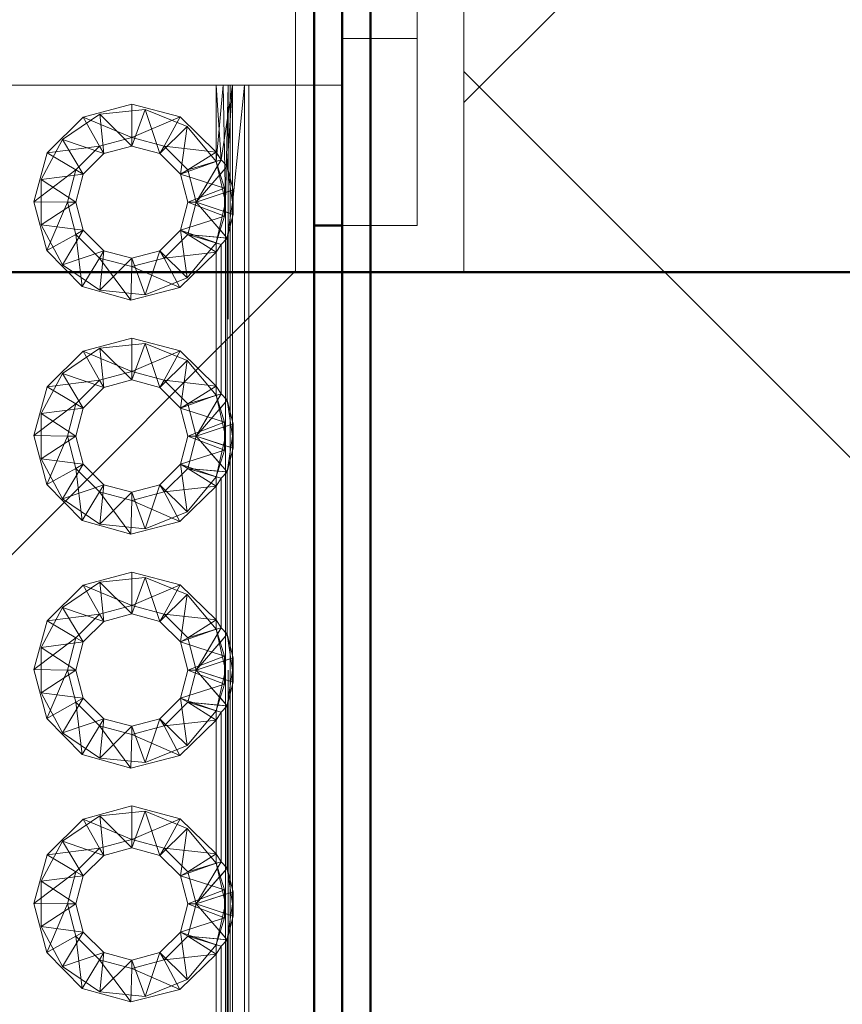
# Paper-space layout 'Layout1' of a CAD drawing. Extents: x -2 to 1380, y -36 to 422.
# Tile 25 of 79: x 315.8 to 317.56, y 156.56 to 158.67. Entities that reach past the tile are written whole.
import ezdxf

# ---------------------------------------------------------------- set-up
doc = ezdxf.new("R2010")
doc.units = 0
doc.linetypes.add('ACAD_ISO02W100', pattern=[15, 12, -3])
doc.linetypes.add('ACAD_ISO04W100', pattern=[30.5, 24, -3, 0.5, -3])
for name, color, linetype, lineweight in [('SS_1.ET-HALA_TaO-JD-LAVKA-ZEBRIK', 9, 'CONTINUOUS', 13), ('SS_2.ET-HALA_TaO-LAVKA_+5.100m', 210, 'CONTINUOUS', 50), ('SS_2.ET-HALA_TaO-LAVKA_+5.100m-PLECH', 90, 'CONTINUOUS', 13), ('SS_SRAFY', 8, 'CONTINUOUS', 18)]:
    doc.layers.add(name, color=color, linetype=linetype, lineweight=lineweight)

psp = doc.layouts.get("Layout1")

# ---------------------------------------------------------------- hatches: boundary and pattern name
at = {"layer": 'SS_SRAFY'}
h = psp.add_hatch(dxfattribs=at)
h.set_pattern_fill('ANSI37', color=8, scale=0.7, angle=90, style=0)
h.set_pattern_definition([(135, (274.3477, 144.3783), (-1.571545, -1.571545), []), (225, (274.3477, 144.3783), (1.571545, -1.571545), [])])
h.paths.add_polyline_path([(335.1875, 123.6274), (335.1875, 143.6073), (331.1675, 143.6073), (331.1675, 165.6274), (218.2076, 165.6274), (218.2076, 159.6073), (215.1875, 159.6073), (215.1875, 123.6274)], flags=0)
h.paths.add_polyline_path([(316.3875, 148.5273), (316.3875, 150.9274), (316.7476, 150.9274), (316.7476, 148.5273)], flags=0)
h.paths.add_polyline_path([(316.3875, 158.1273), (316.3875, 160.5274), (316.7476, 160.5274), (316.7476, 158.1273)], flags=0)

# ---------------------------------------------------------------- linework, layer by layer
at = {"layer": 'SS_1.ET-HALA_TaO-JD-LAVKA-ZEBRIK', "color": 5, "linetype": 'Continuous', "ltscale": 0.25}
for p, q in [((316.4875, 158.5274), (316.4875, 159.9274)), ((316.6475, 159.0274), (316.6475, 158.6274)), ((316.6475, 158.6274), (316.4875, 158.6274)), ((316.6475, 158.6274), (316.6475, 158.2274)), ((315.0875, 158.5274), (316.4875, 158.5274)), ((316.2284, 158.3676), (316.2175, 158.5274)), ((316.2175, 158.3844), (316.2175, 158.5274)), ((316.2525, 158.5274), (316.2284, 158.3676)), ((316.2525, 158.5274), (316.2415, 158.3541)), ((316.2525, 158.5274), (316.2527, 158.308)), ((316.2782, 158.5274), (316.2539, 158.288)), ((316.2782, 150.5274), (316.2782, 158.5274)), ((316.2875, 150.5274), (316.2875, 158.5274)), ((316.4875, 158.2274), (316.4875, 158.5274)), ((315.9331, 158.4589), (316.0375, 158.4868)), ((316.0375, 158.4868), (316.1411, 158.4594)), ((316.0375, 158.4868), (316.0375, 158.4153)), ((315.8565, 158.3827), (315.9331, 158.4589)), ((315.9331, 158.4589), (315.9686, 158.3968)), ((316.0375, 158.4153), (315.9331, 158.4589)), ((316.1411, 158.4594), (316.0375, 158.4153)), ((316.1411, 158.4594), (316.1065, 158.3968)), ((316.1411, 158.4594), (316.2175, 158.3844)), ((316.0375, 158.4153), (315.9686, 158.3968)), ((316.1065, 158.3968), (316.0375, 158.4153)), ((316.0375, 158.4153), (316.0375, 158.3974)), ((315.8281, 158.2784), (315.8565, 158.3827)), ((315.8565, 158.3827), (315.9686, 158.3968)), ((315.8565, 158.3827), (315.9181, 158.3463)), ((315.9686, 158.3968), (315.9181, 158.3463)), ((315.9686, 158.3968), (315.9775, 158.3813)), ((315.9775, 158.3813), (316.0375, 158.3974)), ((316.0375, 158.3974), (316.0975, 158.3813)), ((316.1065, 158.3968), (316.0975, 158.3813)), ((316.1569, 158.3463), (316.1065, 158.3968)), ((316.2175, 158.3844), (316.1065, 158.3968)), ((316.2175, 158.3844), (316.1569, 158.3463)), ((316.2284, 158.3676), (316.2175, 158.3844)), ((315.9336, 158.3374), (315.9775, 158.3813)), ((316.0975, 158.3813), (316.1415, 158.3374)), ((316.2284, 158.3676), (316.1569, 158.3463)), ((316.1754, 158.2774), (316.2284, 158.3676)), ((316.2415, 158.3541), (316.2284, 158.3676)), ((315.9181, 158.3463), (315.8281, 158.2784)), ((315.9181, 158.3463), (315.8996, 158.2774)), ((315.9336, 158.3374), (315.9181, 158.3463)), ((316.1569, 158.3463), (316.1415, 158.3374)), ((316.1754, 158.2774), (316.1569, 158.3463)), ((316.2415, 158.3541), (316.1754, 158.2774)), ((316.2539, 158.3034), (316.2415, 158.3541)), ((315.9175, 158.2774), (315.9336, 158.3374)), ((316.1415, 158.3374), (316.1575, 158.2774)), ((316.2539, 158.3034), (316.1754, 158.2774)), ((316.2539, 158.2513), (316.2539, 158.3034)), ((315.8555, 158.1738), (315.8281, 158.2784)), ((315.8281, 158.2784), (315.8996, 158.2774)), ((315.8996, 158.2774), (315.8555, 158.1738)), ((315.8996, 158.2774), (315.9181, 158.2084)), ((315.9175, 158.2774), (315.8996, 158.2774)), ((315.9336, 158.2174), (315.9175, 158.2774)), ((316.1575, 158.2774), (316.1415, 158.2174)), ((316.1754, 158.2774), (316.1569, 158.2084)), ((316.1754, 158.2774), (316.1575, 158.2774)), ((316.1754, 158.2774), (316.2415, 158.2007)), ((316.2539, 158.2513), (316.1754, 158.2774)), ((316.2415, 158.2007), (316.2539, 158.2513)), ((316.2528, 158.2469), (316.2528, 157.8079)), ((315.9336, 158.2174), (315.9181, 158.2084)), ((315.9775, 158.1734), (315.9336, 158.2174)), ((316.1415, 158.2174), (316.0975, 158.1734)), ((316.1569, 158.2084), (316.1415, 158.2174)), ((316.4875, 158.2274), (316.6475, 158.2274)), ((315.9181, 158.2084), (315.8555, 158.1738)), ((315.9181, 158.2084), (315.9313, 158.0968)), ((315.9181, 158.2084), (315.9686, 158.158)), ((316.1065, 158.158), (316.1569, 158.2084)), ((316.1569, 158.2084), (316.2175, 158.1703)), ((316.2284, 158.1871), (316.1569, 158.2084)), ((316.2415, 158.2007), (316.1569, 158.2084)), ((316.2415, 158.2007), (316.2284, 158.1871)), ((316.2415, 157.8541), (316.2415, 158.2007)), ((315.9313, 158.0968), (315.8555, 158.1738)), ((315.9775, 158.1734), (315.9686, 158.158)), ((316.0375, 158.1574), (315.9775, 158.1734)), ((316.0975, 158.1734), (316.0375, 158.1574)), ((316.0975, 158.1734), (316.1065, 158.158)), ((316.2175, 158.1703), (316.2284, 158.1871)), ((316.2284, 157.8676), (316.2284, 158.1871)), ((315.9686, 158.158), (315.9313, 158.0968)), ((315.9686, 158.158), (316.0355, 158.0679)), ((315.9686, 158.158), (316.0375, 158.1395)), ((316.0375, 158.1395), (316.1065, 158.158)), ((316.0375, 158.1574), (316.0375, 158.1395)), ((316.1065, 158.158), (316.2175, 158.1703)), ((316.1065, 158.158), (316.1402, 158.0948)), ((316.2175, 158.1703), (316.1402, 158.0948)), ((316.2175, 157.8844), (316.2175, 158.1703)), ((316.0375, 158.1395), (316.0355, 158.0679)), ((316.0375, 158.1395), (316.1402, 158.0948)), ((316.0355, 158.0679), (315.9313, 158.0968)), ((316.1402, 158.0948), (316.0355, 158.0679)), ((315.9331, 157.9589), (316.0375, 157.9868)), ((316.0375, 157.9868), (316.1411, 157.9594)), ((316.0375, 157.9868), (316.0375, 157.9153)), ((315.8565, 157.8827), (315.9331, 157.9589)), ((315.9331, 157.9589), (315.9686, 157.8968)), ((315.9331, 157.9589), (316.0375, 157.9153)), ((316.1411, 157.9594), (316.0375, 157.9153)), ((316.1411, 157.9594), (316.1065, 157.8968)), ((316.1411, 157.9594), (316.2175, 157.8844)), ((316.0375, 157.9153), (315.9686, 157.8968)), ((316.1065, 157.8968), (316.0375, 157.9153)), ((316.0375, 157.9153), (316.0375, 157.8974)), ((315.8281, 157.7784), (315.8565, 157.8827)), ((315.8565, 157.8827), (315.9686, 157.8968)), ((315.8565, 157.8827), (315.9181, 157.8463)), ((315.9686, 157.8968), (315.9181, 157.8463)), ((315.9336, 157.8374), (315.9775, 157.8813)), ((315.9686, 157.8968), (315.9775, 157.8813)), ((315.9775, 157.8813), (316.0375, 157.8974)), ((316.0375, 157.8974), (316.0975, 157.8813)), ((316.1065, 157.8968), (316.0975, 157.8813)), ((316.0975, 157.8813), (316.1415, 157.8374)), ((316.1569, 157.8463), (316.1065, 157.8968)), ((316.2175, 157.8844), (316.1065, 157.8968)), ((316.2175, 157.8844), (316.1569, 157.8463)), ((316.2175, 157.8844), (316.2284, 157.8676)), ((316.2284, 157.8676), (316.1569, 157.8463)), ((316.1754, 157.7774), (316.2284, 157.8676)), ((316.2415, 157.8541), (316.2284, 157.8676)), ((315.9181, 157.8463), (315.8281, 157.7784)), ((315.9181, 157.8463), (315.8996, 157.7774)), ((315.9175, 157.7774), (315.9336, 157.8374)), ((315.9336, 157.8374), (315.9181, 157.8463)), ((316.1569, 157.8463), (316.1415, 157.8374)), ((316.1415, 157.8374), (316.1575, 157.7774)), ((316.1569, 157.8463), (316.1754, 157.7774)), ((316.1754, 157.7774), (316.2415, 157.8541)), ((316.2539, 157.8034), (316.2415, 157.8541)), ((316.2539, 157.8034), (316.1754, 157.7774)), ((316.2539, 157.7513), (316.2539, 157.8034)), ((315.8555, 157.6738), (315.8281, 157.7784)), ((315.8996, 157.7774), (315.8281, 157.7784)), ((315.8996, 157.7774), (315.8555, 157.6738)), ((315.8996, 157.7774), (315.9181, 157.7084)), ((315.9175, 157.7774), (315.8996, 157.7774)), ((315.9336, 157.7174), (315.9175, 157.7774)), ((316.1575, 157.7774), (316.1415, 157.7174)), ((316.1754, 157.7774), (316.1569, 157.7084)), ((316.1754, 157.7774), (316.1575, 157.7774)), ((316.2415, 157.7007), (316.1754, 157.7774)), ((316.2539, 157.7513), (316.1754, 157.7774)), ((316.2415, 157.7007), (316.2539, 157.7513)), ((316.2528, 157.7469), (316.2528, 157.3079)), ((315.9336, 157.7174), (315.9181, 157.7084)), ((315.9775, 157.6734), (315.9336, 157.7174)), ((316.1415, 157.7174), (316.0975, 157.6734)), ((316.1569, 157.7084), (316.1415, 157.7174)), ((315.9181, 157.7084), (315.8555, 157.6738)), ((315.9181, 157.7084), (315.9313, 157.5968)), ((315.9181, 157.7084), (315.9686, 157.658)), ((316.1065, 157.658), (316.1569, 157.7084)), ((316.1569, 157.7084), (316.2175, 157.6703)), ((316.1569, 157.7084), (316.2284, 157.6871)), ((316.2415, 157.7007), (316.1569, 157.7084)), ((316.2284, 157.6871), (316.2415, 157.7007)), ((316.2415, 157.3541), (316.2415, 157.7007)), ((315.9313, 157.5968), (315.8555, 157.6738)), ((315.9775, 157.6734), (315.9686, 157.658)), ((316.0375, 157.6574), (315.9775, 157.6734)), ((316.0975, 157.6734), (316.0375, 157.6574)), ((316.0975, 157.6734), (316.1065, 157.658)), ((316.1065, 157.658), (316.2175, 157.6703)), ((316.2175, 157.6703), (316.1402, 157.5948)), ((316.2284, 157.6871), (316.2175, 157.6703)), ((316.2175, 157.3844), (316.2175, 157.6703)), ((316.2284, 157.3676), (316.2284, 157.6871)), ((315.9686, 157.658), (315.9313, 157.5968)), ((315.9686, 157.658), (316.0355, 157.5679)), ((315.9686, 157.658), (316.0375, 157.6395)), ((316.0375, 157.6395), (316.1065, 157.658)), ((316.0375, 157.6574), (316.0375, 157.6395)), ((316.1065, 157.658), (316.1402, 157.5948)), ((316.0375, 157.6395), (316.0355, 157.5679)), ((316.0375, 157.6395), (316.1402, 157.5948)), ((316.0355, 157.5679), (315.9313, 157.5968)), ((316.1402, 157.5948), (316.0355, 157.5679)), ((315.9331, 157.4589), (316.0375, 157.4868)), ((316.0375, 157.4868), (316.1411, 157.4594)), ((316.0375, 157.4868), (316.0375, 157.4153)), ((315.8565, 157.3827), (315.9331, 157.4589)), ((315.9331, 157.4589), (315.9686, 157.3968)), ((315.9331, 157.4589), (316.0375, 157.4153)), ((316.1411, 157.4594), (316.0375, 157.4153)), ((316.1411, 157.4594), (316.1065, 157.3968)), ((316.1411, 157.4594), (316.2175, 157.3844)), ((316.0375, 157.4153), (315.9686, 157.3968)), ((316.1065, 157.3968), (316.0375, 157.4153)), ((316.0375, 157.4153), (316.0375, 157.3974)), ((315.8565, 157.3827), (315.9686, 157.3968)), ((315.9686, 157.3968), (315.9181, 157.3463)), ((315.9686, 157.3968), (315.9775, 157.3813)), ((315.9775, 157.3813), (316.0375, 157.3974)), ((316.0375, 157.3974), (316.0975, 157.3813)), ((316.1065, 157.3968), (316.0975, 157.3813)), ((316.1569, 157.3463), (316.1065, 157.3968)), ((316.2175, 157.3844), (316.1065, 157.3968)), ((315.8281, 157.2784), (315.8565, 157.3827)), ((315.8565, 157.3827), (315.9181, 157.3463)), ((315.9336, 157.3374), (315.9775, 157.3813)), ((316.0975, 157.3813), (316.1415, 157.3374)), ((316.2175, 157.3844), (316.1569, 157.3463)), ((316.2175, 157.3844), (316.2284, 157.3676)), ((316.2284, 157.3676), (316.1569, 157.3463)), ((316.1754, 157.2774), (316.2284, 157.3676)), ((316.1754, 157.2774), (316.2415, 157.3541)), ((316.2415, 157.3541), (316.2284, 157.3676)), ((316.2539, 157.3034), (316.2415, 157.3541)), ((315.9181, 157.3463), (315.8281, 157.2784)), ((315.9181, 157.3463), (315.8996, 157.2774)), ((315.9175, 157.2774), (315.9336, 157.3374)), ((315.9336, 157.3374), (315.9181, 157.3463)), ((316.1569, 157.3463), (316.1415, 157.3374)), ((316.1415, 157.3374), (316.1575, 157.2774)), ((316.1754, 157.2774), (316.1569, 157.3463)), ((316.2539, 157.3034), (316.1754, 157.2774)), ((316.2539, 157.2513), (316.2539, 157.3034)), ((315.8555, 157.1738), (315.8281, 157.2784)), ((315.8996, 157.2774), (315.8281, 157.2784)), ((315.8996, 157.2774), (315.8555, 157.1738)), ((315.8996, 157.2774), (315.9181, 157.2084)), ((315.9175, 157.2774), (315.8996, 157.2774)), ((315.9336, 157.2174), (315.9175, 157.2774)), ((316.1575, 157.2774), (316.1415, 157.2174)), ((316.1754, 157.2774), (316.1569, 157.2084)), ((316.1754, 157.2774), (316.1575, 157.2774)), ((316.2415, 157.2007), (316.1754, 157.2774)), ((316.2539, 157.2513), (316.1754, 157.2774)), ((316.2415, 157.2007), (316.2539, 157.2513)), ((316.2528, 157.2469), (316.2528, 156.8079)), ((315.9181, 157.2084), (315.8555, 157.1738)), ((315.9336, 157.2174), (315.9181, 157.2084)), ((315.9181, 157.2084), (315.9313, 157.0968)), ((315.9181, 157.2084), (315.9686, 157.158)), ((315.9775, 157.1734), (315.9336, 157.2174)), ((316.1415, 157.2174), (316.0975, 157.1734)), ((316.1065, 157.158), (316.1569, 157.2084)), ((316.1569, 157.2084), (316.1415, 157.2174)), ((316.1569, 157.2084), (316.2175, 157.1703)), ((316.2284, 157.1871), (316.1569, 157.2084)), ((316.2415, 157.2007), (316.1569, 157.2084)), ((316.2175, 157.1703), (316.2284, 157.1871)), ((316.2284, 157.1871), (316.2415, 157.2007)), ((316.2284, 156.8676), (316.2284, 157.1871)), ((316.2415, 156.8541), (316.2415, 157.2007)), ((315.9313, 157.0968), (315.8555, 157.1738)), ((315.9775, 157.1734), (315.9686, 157.158)), ((316.0375, 157.1574), (315.9775, 157.1734)), ((316.0975, 157.1734), (316.0375, 157.1574)), ((316.0975, 157.1734), (316.1065, 157.158)), ((316.1065, 157.158), (316.2175, 157.1703)), ((316.2175, 157.1703), (316.1402, 157.0948)), ((316.2175, 156.8844), (316.2175, 157.1703)), ((315.9686, 157.158), (315.9313, 157.0968)), ((315.9686, 157.158), (316.0355, 157.0679)), ((315.9686, 157.158), (316.0375, 157.1395)), ((316.0375, 157.1395), (316.1065, 157.158)), ((316.0375, 157.1574), (316.0375, 157.1395)), ((316.1065, 157.158), (316.1402, 157.0948)), ((316.0375, 157.1395), (316.0355, 157.0679)), ((316.0375, 157.1395), (316.1402, 157.0948)), ((316.0355, 157.0679), (315.9313, 157.0968)), ((316.1402, 157.0948), (316.0355, 157.0679)), ((315.9331, 156.9589), (316.0375, 156.9868)), ((316.0375, 156.9868), (316.1411, 156.9594)), ((316.0375, 156.9868), (316.0375, 156.9153)), ((315.8565, 156.8827), (315.9331, 156.9589)), ((315.9331, 156.9589), (315.9686, 156.8968)), ((315.9331, 156.9589), (316.0375, 156.9153)), ((316.1411, 156.9594), (316.0375, 156.9153)), ((316.1411, 156.9594), (316.1065, 156.8968)), ((316.1411, 156.9594), (316.2175, 156.8844)), ((316.0375, 156.9153), (315.9686, 156.8968)), ((316.1065, 156.8968), (316.0375, 156.9153)), ((316.0375, 156.9153), (316.0375, 156.8974)), ((315.8565, 156.8827), (315.9686, 156.8968)), ((315.9686, 156.8968), (315.9181, 156.8463)), ((315.9686, 156.8968), (315.9775, 156.8813)), ((315.9775, 156.8813), (316.0375, 156.8974)), ((316.0375, 156.8974), (316.0975, 156.8813)), ((316.1065, 156.8968), (316.0975, 156.8813)), ((316.1569, 156.8463), (316.1065, 156.8968)), ((316.2175, 156.8844), (316.1065, 156.8968)), ((315.8281, 156.7784), (315.8565, 156.8827)), ((315.8565, 156.8827), (315.9181, 156.8463)), ((315.9336, 156.8374), (315.9775, 156.8813)), ((316.0975, 156.8813), (316.1415, 156.8374)), ((316.2175, 156.8844), (316.1569, 156.8463)), ((316.1569, 156.8463), (316.2284, 156.8676)), ((316.1754, 156.7774), (316.2284, 156.8676)), ((316.2284, 156.8676), (316.2175, 156.8844)), ((316.2415, 156.8541), (316.2284, 156.8676)), ((315.9181, 156.8463), (315.8281, 156.7784)), ((315.9181, 156.8463), (315.8996, 156.7774)), ((315.9336, 156.8374), (315.9181, 156.8463)), ((316.1569, 156.8463), (316.1415, 156.8374)), ((316.1754, 156.7774), (316.1569, 156.8463)), ((316.1754, 156.7774), (316.2415, 156.8541)), ((316.2539, 156.8034), (316.2415, 156.8541)), ((315.9175, 156.7774), (315.9336, 156.8374)), ((316.1415, 156.8374), (316.1575, 156.7774)), ((316.2539, 156.8034), (316.1754, 156.7774)), ((316.2539, 156.7513), (316.2539, 156.8034)), ((315.8555, 156.6738), (315.8281, 156.7784)), ((315.8996, 156.7774), (315.8281, 156.7784)), ((315.8996, 156.7774), (315.8555, 156.6738)), ((315.8996, 156.7774), (315.9181, 156.7084)), ((315.9175, 156.7774), (315.8996, 156.7774)), ((315.9336, 156.7174), (315.9175, 156.7774)), ((316.1575, 156.7774), (316.1415, 156.7174)), ((316.1754, 156.7774), (316.1569, 156.7084)), ((316.1754, 156.7774), (316.1575, 156.7774)), ((316.2415, 156.7007), (316.1754, 156.7774)), ((316.2539, 156.7513), (316.1754, 156.7774)), ((316.2415, 156.7007), (316.2539, 156.7513)), ((316.2528, 156.7469), (316.2528, 156.3079)), ((315.9181, 156.7084), (315.8555, 156.6738)), ((315.9336, 156.7174), (315.9181, 156.7084)), ((315.9181, 156.7084), (315.9313, 156.5968)), ((315.9181, 156.7084), (315.9686, 156.658)), ((315.9775, 156.6734), (315.9336, 156.7174)), ((316.1415, 156.7174), (316.0975, 156.6734)), ((316.1065, 156.658), (316.1569, 156.7084)), ((316.1569, 156.7084), (316.1415, 156.7174)), ((316.1569, 156.7084), (316.2175, 156.6703)), ((316.2284, 156.6871), (316.1569, 156.7084)), ((316.2415, 156.7007), (316.1569, 156.7084)), ((316.2284, 156.6871), (316.2415, 156.7007)), ((316.2415, 156.3541), (316.2415, 156.7007)), ((316.2175, 156.6703), (316.2284, 156.6871)), ((316.2284, 156.3676), (316.2284, 156.6871)), ((315.9313, 156.5968), (315.8555, 156.6738)), ((315.9686, 156.658), (315.9313, 156.5968)), ((315.9775, 156.6734), (315.9686, 156.658)), ((315.9686, 156.658), (316.0355, 156.5679)), ((315.9686, 156.658), (316.0375, 156.6395)), ((316.0375, 156.6574), (315.9775, 156.6734)), ((316.0975, 156.6734), (316.0375, 156.6574)), ((316.0375, 156.6395), (316.1065, 156.658)), ((316.0375, 156.6574), (316.0375, 156.6395)), ((316.0975, 156.6734), (316.1065, 156.658)), ((316.1065, 156.658), (316.2175, 156.6703)), ((316.1065, 156.658), (316.1402, 156.5948)), ((316.2175, 156.6703), (316.1402, 156.5948)), ((316.2175, 156.3844), (316.2175, 156.6703)), ((316.0375, 156.6395), (316.0355, 156.5679)), ((316.0375, 156.6395), (316.1402, 156.5948)), ((316.0355, 156.5679), (315.9313, 156.5968)), ((316.1402, 156.5948), (316.0355, 156.5679))]:
    psp.add_line(p, q, dxfattribs=at)
at = {"layer": 'SS_1.ET-HALA_TaO-JD-LAVKA-ZEBRIK', "color": 9, "linetype": 'ACAD_ISO02W100', "ltscale": 0.25}
for p, q in [((316.2325, 158.5274), (316.2175, 158.3645)), ((316.2325, 158.5274), (316.2375, 158.2774)), ((316.2435, 158.5274), (316.2375, 158.2774)), ((316.2435, 150.5274), (316.2435, 158.5274)), ((316.2475, 158.5274), (316.2475, 150.5274)), ((315.9694, 158.4654), (316.0657, 158.4754)), ((316.0657, 158.4754), (316.0375, 158.3974)), ((316.0975, 158.3813), (316.0657, 158.4754)), ((316.0657, 158.4754), (316.1555, 158.4389)), ((315.889, 158.4113), (315.9694, 158.4654)), ((315.9694, 158.4654), (315.9775, 158.3813)), ((316.0375, 158.3974), (315.9694, 158.4654)), ((316.1555, 158.4389), (316.0975, 158.3813)), ((316.1415, 158.3374), (316.1555, 158.4389)), ((316.1555, 158.4389), (316.2175, 158.3645)), ((315.8435, 158.3258), (315.889, 158.4113)), ((315.889, 158.4113), (315.9336, 158.3374)), ((315.9775, 158.3813), (315.889, 158.4113)), ((316.2175, 158.3645), (316.2175, 158.3844)), ((316.2175, 158.3645), (316.1415, 158.3374)), ((316.2176, 158.3644), (316.1569, 158.3463)), ((316.2175, 158.3645), (316.2375, 158.2774)), ((316.2353, 158.3073), (316.2175, 158.3645)), ((316.2284, 158.3676), (316.2176, 158.3644)), ((316.2207, 158.3545), (316.2284, 158.3676)), ((316.1754, 158.2774), (316.2201, 158.3535)), ((316.2201, 158.3535), (316.2207, 158.3545)), ((316.2415, 158.3541), (316.2263, 158.3364)), ((316.2415, 158.3541), (316.2528, 158.2774)), ((315.9336, 158.3374), (315.8435, 158.3258)), ((315.8435, 158.3258), (315.9175, 158.2774)), ((315.8435, 158.2289), (315.8435, 158.3258)), ((316.2353, 158.3073), (316.1415, 158.3374)), ((316.2245, 158.3343), (316.1754, 158.2774)), ((316.2263, 158.3364), (316.2245, 158.3343)), ((316.2353, 158.3073), (316.1575, 158.2774)), ((316.2375, 158.2774), (316.2353, 158.3073)), ((316.2353, 158.2474), (316.2353, 158.3073)), ((316.2492, 158.3019), (316.236, 158.2975)), ((316.2539, 158.3034), (316.2492, 158.3019)), ((316.2527, 158.308), (316.2528, 158.2774)), ((316.2539, 158.3034), (316.2528, 158.2774)), ((315.9175, 158.2774), (315.8435, 158.2289)), ((316.2353, 158.2474), (316.1575, 158.2774)), ((316.2331, 158.2965), (316.1754, 158.2774)), ((316.1754, 158.2774), (316.2245, 158.2204)), ((316.2331, 158.2582), (316.1754, 158.2774)), ((316.2375, 158.2774), (316.2175, 158.1902)), ((316.236, 158.2975), (316.2331, 158.2965)), ((316.2353, 158.2474), (316.2375, 158.2774)), ((316.2375, 158.2774), (316.2375, 150.7774)), ((316.2528, 158.2774), (316.2415, 158.2007)), ((316.2539, 158.288), (316.2528, 158.2774)), ((316.2539, 158.2513), (316.2528, 158.2774)), ((316.2528, 158.2774), (316.2528, 158.2469)), ((316.236, 158.2572), (316.2331, 158.2582)), ((316.2492, 158.2529), (316.236, 158.2572)), ((316.2353, 158.2474), (316.1415, 158.2174)), ((316.2175, 158.1902), (316.2353, 158.2474)), ((316.2539, 158.2513), (316.2492, 158.2529)), ((315.889, 158.1434), (315.8435, 158.2289)), ((315.9336, 158.2174), (315.8435, 158.2289)), ((315.9336, 158.2174), (315.889, 158.1434)), ((316.1555, 158.1158), (316.1415, 158.2174)), ((316.2175, 158.1902), (316.1415, 158.2174)), ((316.2245, 158.2204), (316.2263, 158.2183)), ((316.2263, 158.2183), (316.2415, 158.2007)), ((316.2176, 158.1903), (316.1569, 158.2084)), ((316.2204, 158.2026), (316.1569, 158.2084)), ((316.2214, 158.2025), (316.2204, 158.2026)), ((316.2415, 158.2007), (316.2214, 158.2025)), ((315.9775, 158.1734), (315.889, 158.1434)), ((315.9775, 158.1734), (315.9694, 158.0893)), ((316.0975, 158.1734), (316.0657, 158.0794)), ((316.0975, 158.1734), (316.1555, 158.1158)), ((316.2175, 158.1902), (316.1555, 158.1158)), ((316.2175, 158.1703), (316.2175, 158.1902)), ((316.2284, 158.1871), (316.2176, 158.1903)), ((316.0375, 158.1574), (315.9694, 158.0893)), ((316.0375, 158.1574), (316.0657, 158.0794)), ((315.9694, 158.0893), (315.889, 158.1434)), ((316.1555, 158.1158), (316.0657, 158.0794)), ((316.0657, 158.0794), (315.9694, 158.0893)), ((315.889, 157.9113), (315.9694, 157.9654)), ((315.9694, 157.9654), (316.0657, 157.9754)), ((315.9694, 157.9654), (315.9775, 157.8813)), ((316.0375, 157.8974), (315.9694, 157.9654)), ((316.0657, 157.9754), (316.0375, 157.8974)), ((316.0657, 157.9754), (316.0975, 157.8813)), ((316.0657, 157.9754), (316.1555, 157.9389)), ((316.1555, 157.9389), (316.0975, 157.8813)), ((316.1415, 157.8374), (316.1555, 157.9389)), ((316.1555, 157.9389), (316.2175, 157.8645)), ((315.8435, 157.8258), (315.889, 157.9113)), ((315.889, 157.9113), (315.9336, 157.8374)), ((315.889, 157.9113), (315.9775, 157.8813)), ((316.2175, 157.8645), (316.2175, 157.8844)), ((316.1415, 157.8374), (316.2175, 157.8645)), ((316.2176, 157.8644), (316.1569, 157.8463)), ((316.2175, 157.8645), (316.2375, 157.7774)), ((316.2353, 157.8073), (316.2175, 157.8645)), ((316.2284, 157.8676), (316.2176, 157.8644)), ((316.2207, 157.8545), (316.2284, 157.8676)), ((315.9336, 157.8374), (315.8435, 157.8258)), ((316.2353, 157.8073), (316.1415, 157.8374)), ((316.1754, 157.7774), (316.2201, 157.8535)), ((316.2201, 157.8535), (316.2207, 157.8545)), ((316.2245, 157.8343), (316.2263, 157.8364)), ((316.2263, 157.8364), (316.2415, 157.8541)), ((316.2415, 157.8541), (316.2528, 157.7774)), ((315.8435, 157.8258), (315.9175, 157.7774)), ((315.8435, 157.7289), (315.8435, 157.8258)), ((316.1754, 157.7774), (316.2245, 157.8343)), ((316.2353, 157.8073), (316.1575, 157.7774)), ((316.2331, 157.7965), (316.1754, 157.7774)), ((316.236, 157.7975), (316.2331, 157.7965)), ((316.2375, 157.7774), (316.2353, 157.8073)), ((316.2353, 157.7474), (316.2353, 157.8073)), ((316.2492, 157.8019), (316.236, 157.7975)), ((316.2539, 157.8034), (316.2492, 157.8019)), ((316.2528, 157.8079), (316.2528, 157.7469)), ((316.2539, 157.8034), (316.2528, 157.7774)), ((315.9175, 157.7774), (315.8435, 157.7289)), ((316.2353, 157.7474), (316.1575, 157.7774)), ((316.2245, 157.7204), (316.1754, 157.7774)), ((316.2331, 157.7582), (316.1754, 157.7774)), ((316.2375, 157.7774), (316.2175, 157.6902)), ((316.2353, 157.7474), (316.2375, 157.7774)), ((316.2528, 157.7774), (316.2415, 157.7007)), ((316.2539, 157.7513), (316.2528, 157.7774)), ((316.236, 157.7572), (316.2331, 157.7582)), ((316.2492, 157.7529), (316.236, 157.7572)), ((316.2539, 157.7513), (316.2492, 157.7529)), ((316.2353, 157.7474), (316.1415, 157.7174)), ((316.2175, 157.6902), (316.2353, 157.7474)), ((315.889, 157.6434), (315.8435, 157.7289)), ((315.9336, 157.7174), (315.8435, 157.7289)), ((315.9336, 157.7174), (315.889, 157.6434)), ((316.1555, 157.6158), (316.1415, 157.7174)), ((316.2175, 157.6902), (316.1415, 157.7174)), ((316.2263, 157.7183), (316.2245, 157.7204)), ((316.2415, 157.7007), (316.2263, 157.7183)), ((316.2175, 157.6902), (316.1555, 157.6158)), ((316.1569, 157.7084), (316.2176, 157.6903)), ((316.2204, 157.7026), (316.1569, 157.7084)), ((316.2175, 157.6703), (316.2175, 157.6902)), ((316.2176, 157.6903), (316.2284, 157.6871)), ((316.2214, 157.7025), (316.2204, 157.7026)), ((316.2415, 157.7007), (316.2214, 157.7025)), ((315.9775, 157.6734), (315.889, 157.6434)), ((315.9775, 157.6734), (315.9694, 157.5893)), ((316.0975, 157.6734), (316.0657, 157.5794)), ((316.0975, 157.6734), (316.1555, 157.6158)), ((316.0375, 157.6574), (315.9694, 157.5893)), ((316.0375, 157.6574), (316.0657, 157.5794)), ((315.9694, 157.5893), (315.889, 157.6434)), ((316.1555, 157.6158), (316.0657, 157.5794)), ((316.0657, 157.5794), (315.9694, 157.5893)), ((315.889, 157.4113), (315.9694, 157.4654)), ((315.9694, 157.4654), (316.0657, 157.4754)), ((315.9694, 157.4654), (315.9775, 157.3813)), ((315.9694, 157.4654), (316.0375, 157.3974)), ((316.0657, 157.4754), (316.0375, 157.3974)), ((316.0657, 157.4754), (316.0975, 157.3813)), ((316.0657, 157.4754), (316.1555, 157.4389)), ((316.0975, 157.3813), (316.1555, 157.4389)), ((316.1415, 157.3374), (316.1555, 157.4389)), ((316.1555, 157.4389), (316.2175, 157.3645)), ((315.8435, 157.3258), (315.889, 157.4113)), ((315.9336, 157.3374), (315.889, 157.4113)), ((315.889, 157.4113), (315.9775, 157.3813)), ((316.2175, 157.3645), (316.2175, 157.3844)), ((316.1415, 157.3374), (316.2175, 157.3645)), ((316.2176, 157.3644), (316.1569, 157.3463)), ((316.1754, 157.2774), (316.2201, 157.3535)), ((316.2175, 157.3645), (316.2375, 157.2774)), ((316.2353, 157.3073), (316.2175, 157.3645)), ((316.2284, 157.3676), (316.2176, 157.3644)), ((316.2201, 157.3535), (316.2207, 157.3545)), ((316.2207, 157.3545), (316.2284, 157.3676)), ((316.2263, 157.3364), (316.2415, 157.3541)), ((316.2415, 157.3541), (316.2528, 157.2774)), ((315.8435, 157.3258), (315.9336, 157.3374)), ((316.2353, 157.3073), (316.1415, 157.3374)), ((316.1754, 157.2774), (316.2245, 157.3343)), ((316.2245, 157.3343), (316.2263, 157.3364)), ((315.8435, 157.3258), (315.9175, 157.2774)), ((315.8435, 157.2289), (315.8435, 157.3258)), ((316.2353, 157.3073), (316.1575, 157.2774)), ((316.2331, 157.2965), (316.1754, 157.2774)), ((316.236, 157.2975), (316.2331, 157.2965)), ((316.2375, 157.2774), (316.2353, 157.3073)), ((316.2353, 157.2474), (316.2353, 157.3073)), ((316.2492, 157.3019), (316.236, 157.2975)), ((316.2539, 157.3034), (316.2492, 157.3019)), ((316.2528, 157.3079), (316.2528, 157.2469)), ((316.2539, 157.3034), (316.2528, 157.2774)), ((315.9175, 157.2774), (315.8435, 157.2289)), ((316.2353, 157.2474), (316.1575, 157.2774)), ((316.2245, 157.2204), (316.1754, 157.2774)), ((316.2331, 157.2582), (316.1754, 157.2774)), ((316.2375, 157.2774), (316.2175, 157.1902)), ((316.2353, 157.2474), (316.2375, 157.2774)), ((316.2528, 157.2774), (316.2415, 157.2007)), ((316.2539, 157.2513), (316.2528, 157.2774)), ((316.2353, 157.2474), (316.1415, 157.2174)), ((316.2175, 157.1902), (316.2353, 157.2474)), ((316.236, 157.2572), (316.2331, 157.2582)), ((316.2492, 157.2529), (316.236, 157.2572)), ((316.2539, 157.2513), (316.2492, 157.2529)), ((315.889, 157.1434), (315.8435, 157.2289)), ((315.9336, 157.2174), (315.8435, 157.2289)), ((315.9336, 157.2174), (315.889, 157.1434)), ((316.1555, 157.1158), (316.1415, 157.2174)), ((316.2175, 157.1902), (316.1415, 157.2174)), ((316.2176, 157.1903), (316.1569, 157.2084)), ((316.2204, 157.2026), (316.1569, 157.2084)), ((316.2263, 157.2183), (316.2245, 157.2204)), ((316.2415, 157.2007), (316.2263, 157.2183)), ((316.2175, 157.1902), (316.1555, 157.1158)), ((316.2175, 157.1703), (316.2175, 157.1902)), ((316.2284, 157.1871), (316.2176, 157.1903)), ((316.2214, 157.2025), (316.2204, 157.2026)), ((316.2415, 157.2007), (316.2214, 157.2025)), ((315.9775, 157.1734), (315.889, 157.1434)), ((315.9775, 157.1734), (315.9694, 157.0893)), ((316.0975, 157.1734), (316.0657, 157.0794)), ((316.0975, 157.1734), (316.1555, 157.1158)), ((315.9694, 157.0893), (315.889, 157.1434)), ((316.0375, 157.1574), (315.9694, 157.0893)), ((316.0375, 157.1574), (316.0657, 157.0794)), ((316.1555, 157.1158), (316.0657, 157.0794)), ((316.0657, 157.0794), (315.9694, 157.0893)), ((315.9694, 156.9654), (316.0657, 156.9754)), ((316.0657, 156.9754), (316.0375, 156.8974)), ((316.0657, 156.9754), (316.0975, 156.8813)), ((316.0657, 156.9754), (316.1555, 156.9389)), ((315.889, 156.9113), (315.9694, 156.9654)), ((315.9694, 156.9654), (315.9775, 156.8813)), ((315.9694, 156.9654), (316.0375, 156.8974)), ((316.0975, 156.8813), (316.1555, 156.9389)), ((316.1415, 156.8374), (316.1555, 156.9389)), ((316.1555, 156.9389), (316.2175, 156.8645)), ((315.8435, 156.8258), (315.889, 156.9113)), ((315.9336, 156.8374), (315.889, 156.9113)), ((315.889, 156.9113), (315.9775, 156.8813)), ((316.2175, 156.8645), (316.2175, 156.8844)), ((316.2176, 156.8644), (316.2284, 156.8676)), ((316.2207, 156.8545), (316.2284, 156.8676)), ((316.1415, 156.8374), (316.2175, 156.8645)), ((316.1569, 156.8463), (316.2176, 156.8644)), ((316.1754, 156.7774), (316.2201, 156.8535)), ((316.2175, 156.8645), (316.2375, 156.7774)), ((316.2353, 156.8073), (316.2175, 156.8645)), ((316.2201, 156.8535), (316.2207, 156.8545)), ((316.2263, 156.8364), (316.2415, 156.8541)), ((316.2415, 156.8541), (316.2528, 156.7774)), ((315.8435, 156.8258), (315.9336, 156.8374)), ((315.8435, 156.8258), (315.9175, 156.7774)), ((315.8435, 156.7289), (315.8435, 156.8258)), ((316.2353, 156.8073), (316.1415, 156.8374)), ((316.1754, 156.7774), (316.2245, 156.8343)), ((316.2245, 156.8343), (316.2263, 156.8364)), ((316.2353, 156.8073), (316.1575, 156.7774)), ((316.2375, 156.7774), (316.2353, 156.8073)), ((316.2353, 156.7474), (316.2353, 156.8073)), ((316.2528, 156.8079), (316.2528, 156.7469)), ((316.2331, 156.7965), (316.1754, 156.7774)), ((316.236, 156.7975), (316.2331, 156.7965)), ((316.2492, 156.8019), (316.236, 156.7975)), ((316.2539, 156.8034), (316.2492, 156.8019)), ((316.2539, 156.8034), (316.2528, 156.7774)), ((315.9175, 156.7774), (315.8435, 156.7289)), ((316.2353, 156.7474), (316.1575, 156.7774)), ((316.2245, 156.7204), (316.1754, 156.7774)), ((316.2331, 156.7582), (316.1754, 156.7774)), ((316.2375, 156.7774), (316.2175, 156.6902)), ((316.2353, 156.7474), (316.2375, 156.7774)), ((316.2528, 156.7774), (316.2415, 156.7007)), ((316.2539, 156.7513), (316.2528, 156.7774)), ((316.1415, 156.7174), (316.2353, 156.7474)), ((316.2175, 156.6902), (316.2353, 156.7474)), ((316.236, 156.7572), (316.2331, 156.7582)), ((316.2492, 156.7529), (316.236, 156.7572)), ((316.2539, 156.7513), (316.2492, 156.7529)), ((315.889, 156.6434), (315.8435, 156.7289)), ((315.9336, 156.7174), (315.8435, 156.7289)), ((316.2263, 156.7183), (316.2245, 156.7204)), ((315.9336, 156.7174), (315.889, 156.6434)), ((316.1555, 156.6158), (316.1415, 156.7174)), ((316.2175, 156.6902), (316.1415, 156.7174)), ((316.2176, 156.6903), (316.1569, 156.7084)), ((316.2204, 156.7026), (316.1569, 156.7084)), ((316.2214, 156.7025), (316.2204, 156.7026)), ((316.2415, 156.7007), (316.2214, 156.7025)), ((316.2415, 156.7007), (316.2263, 156.7183)), ((316.2175, 156.6902), (316.1555, 156.6158)), ((316.2175, 156.6703), (316.2175, 156.6902)), ((316.2284, 156.6871), (316.2176, 156.6903)), ((315.9775, 156.6734), (315.889, 156.6434)), ((315.9775, 156.6734), (315.9694, 156.5893)), ((316.0375, 156.6574), (315.9694, 156.5893)), ((316.0375, 156.6574), (316.0657, 156.5794)), ((316.0975, 156.6734), (316.0657, 156.5794)), ((316.1555, 156.6158), (316.0975, 156.6734)), ((315.9694, 156.5893), (315.889, 156.6434)), ((316.1555, 156.6158), (316.0657, 156.5794)), ((316.0657, 156.5794), (315.9694, 156.5893))]:
    psp.add_line(p, q, dxfattribs=at)
at = {"layer": 'SS_2.ET-HALA_TaO-LAVKA_+5.100m', "color": 7, "linetype": 'ACAD_ISO04W100', "ltscale": 0.25}
psp.add_line((316.4875, 159.6274), (316.4875, 146.0274), dxfattribs=at)
at = {"layer": 'SS_2.ET-HALA_TaO-LAVKA_+5.100m', "color": 3, "linetype": 'ACAD_ISO02W100', "ltscale": 0.25}
for p, q in [((316.4275, 159.1274), (316.4275, 158.5274)), ((316.5475, 158.2274), (316.5475, 158.8073)), ((316.4275, 158.5274), (316.4275, 158.2274)), ((316.4275, 158.2274), (316.4875, 158.2274)), ((316.4275, 158.2274), (316.4275, 158.1567)), ((316.5475, 158.1567), (316.5475, 158.2274)), ((316.4275, 158.1567), (316.4275, 158.1274)), ((316.5475, 158.1274), (316.5475, 158.1567)), ((315.6015, 158.1274), (316.2875, 158.1274)), ((316.4275, 158.1274), (316.4275, 147.6274)), ((316.5475, 147.6274), (316.5475, 158.1274))]:
    psp.add_line(p, q, dxfattribs=at)
at = {"layer": 'SS_2.ET-HALA_TaO-LAVKA_+5.100m', "color": 1, "linetype": 'Continuous', "ltscale": 0.25}
psp.add_line((316.2875, 158.1274), (331.1875, 158.1274), dxfattribs=at)
at = {"layer": 'SS_2.ET-HALA_TaO-LAVKA_+5.100m-PLECH', "color": 7, "linetype": 'Continuous', "ltscale": 0.25}
for p, q in [((316.3875, 158.1273), (316.3875, 160.5274)), ((316.7476, 160.5274), (316.7476, 158.1273)), ((316.7476, 158.1273), (316.3875, 158.1273))]:
    psp.add_line(p, q, dxfattribs=at)

doc.saveas('drawing.dxf')
